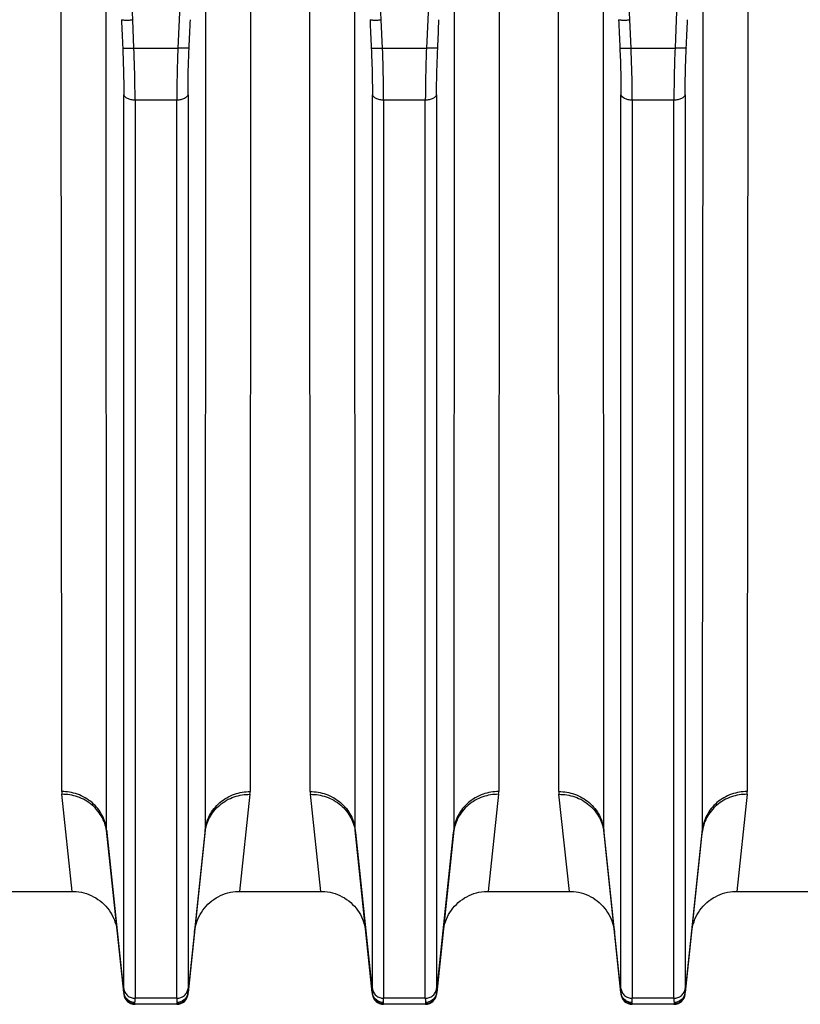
# Model space of a CAD drawing. Extents: x -1622 to 1181, y 8 to 1633.
# Tile 71 of 83: x 789 to 858, y 650 to 737. Entities that reach past the tile are written whole.
import ezdxf

# ---------------------------------------------------------------- set-up
doc = ezdxf.new("R2010")
doc.units = 0
doc.header["$LTSCALE"] = 65.395
doc.layers.get('0').update_dxf_attribs({"linetype": 'CONTINUOUS'})

msp = doc.modelspace()

# ---------------------------------------------------------------- linework, layer by layer
at = {"color": 9, "linetype": 'CONTINUOUS'}
for p, q in [((799.283, 737.405), (796.297, 805.498)), ((806.38, 805.498), (803.395, 737.405)), ((821.283, 737.405), (818.297, 805.498)), ((828.38, 805.498), (825.395, 737.405)), ((843.283, 737.405), (840.297, 805.498)), ((850.38, 805.498), (847.395, 737.405)), ((796.979, 665.678), (796.934, 744.208)), ((805.743, 744.208), (805.698, 665.678)), ((818.979, 665.678), (818.934, 744.208)), ((827.743, 744.208), (827.698, 665.678)), ((840.979, 665.678), (840.934, 744.208)), ((849.743, 744.208), (849.698, 665.678)), ((799.394, 734.903), (799.283, 737.405)), ((803.395, 737.405), (803.284, 734.903)), ((821.394, 734.903), (821.283, 737.405)), ((825.395, 737.405), (825.284, 734.903)), ((843.394, 734.903), (843.283, 737.405)), ((847.395, 737.405), (847.284, 734.903)), ((799.394, 734.903), (803.284, 734.903)), ((821.394, 734.903), (825.284, 734.903)), ((843.394, 734.903), (847.284, 734.903)), ((798.499, 651.647), (798.499, 730.783)), ((804.179, 730.784), (804.179, 651.647)), ((820.499, 651.647), (820.499, 730.783)), ((826.179, 730.784), (826.179, 651.647)), ((842.499, 651.647), (842.499, 730.783)), ((848.179, 730.784), (848.179, 651.647)), ((803.183, 730.306), (799.494, 730.306)), ((799.494, 730.306), (799.494, 650.795)), ((803.183, 650.795), (803.183, 730.306)), ((825.183, 730.306), (821.494, 730.306)), ((821.494, 730.306), (821.494, 650.795)), ((825.183, 650.795), (825.183, 730.306)), ((847.183, 730.306), (843.494, 730.306)), ((843.494, 730.306), (843.494, 650.795)), ((847.183, 650.795), (847.183, 730.306)), ((798.489, 651.309), (796.979, 665.678)), ((805.698, 665.678), (804.188, 651.309)), ((820.489, 651.309), (818.979, 665.678)), ((827.698, 665.678), (826.188, 651.309)), ((842.489, 651.309), (840.979, 665.678)), ((849.698, 665.678), (848.188, 651.309)), ((799.489, 650.259), (799.483, 650.318)), ((803.183, 650.795), (799.494, 650.795)), ((803.194, 650.318), (803.188, 650.259)), ((821.489, 650.259), (821.483, 650.318)), ((825.183, 650.795), (821.494, 650.795)), ((825.194, 650.318), (825.188, 650.259)), ((843.489, 650.259), (843.483, 650.318)), ((847.183, 650.795), (843.494, 650.795)), ((847.194, 650.318), (847.188, 650.259))]:
    msp.add_line(p, q, dxfattribs=at)
at = {"color": 2, "linetype": 'CONTINUOUS'}
for p, q in [((792.999, 669.094), (792.954, 745.993)), ((809.723, 745.993), (809.679, 669.094)), ((814.999, 669.094), (814.954, 745.993)), ((831.723, 745.993), (831.679, 669.094)), ((836.999, 669.094), (836.954, 745.993)), ((853.723, 745.993), (853.679, 669.094)), ((793.936, 660.259), (793.012, 668.849)), ((809.665, 668.849), (808.741, 660.259)), ((815.936, 660.259), (815.012, 668.849)), ((831.665, 668.849), (830.741, 660.259)), ((837.936, 660.259), (837.012, 668.849)), ((853.665, 668.849), (852.741, 660.259))]:
    msp.add_line(p, q, dxfattribs=at)
at = {"color": 6, "linetype": 'CONTINUOUS'}
for p, q in [((796.99, 665.469), (798.495, 651.154)), ((804.183, 651.154), (805.687, 665.469)), ((818.99, 665.469), (820.495, 651.154)), ((826.183, 651.154), (827.687, 665.469)), ((840.99, 665.469), (842.495, 651.154)), ((848.183, 651.154), (849.687, 665.469)), ((786.741, 660.259), (793.936, 660.259)), ((808.741, 660.259), (815.936, 660.259)), ((830.741, 660.259), (837.936, 660.259)), ((852.741, 660.259), (859.936, 660.259)), ((803.188, 650.259), (799.489, 650.259)), ((825.188, 650.259), (821.489, 650.259)), ((847.188, 650.259), (843.489, 650.259))]:
    msp.add_line(p, q, dxfattribs=at)
for points in [[(793.936, 660.259), (794.059, 660.257), (794.289, 660.243), (794.517, 660.216), (794.743, 660.177), (794.966, 660.124), (795.186, 660.058), (795.402, 659.98), (795.613, 659.89), (795.819, 659.788), (796.018, 659.674), (796.211, 659.549), (796.396, 659.413), (796.573, 659.267), (796.741, 659.11), (796.9, 658.945), (797.049, 658.77), (797.188, 658.588), (797.317, 658.397), (797.434, 658.2), (797.539, 657.996), (797.633, 657.786), (797.714, 657.572), (797.784, 657.353), (797.84, 657.13), (797.884, 656.904), (797.914, 656.677)], [(804.763, 656.677), (804.794, 656.904), (804.837, 657.13), (804.894, 657.353), (804.963, 657.572), (805.044, 657.786), (805.138, 657.996), (805.244, 658.2), (805.361, 658.397), (805.489, 658.588), (805.628, 658.77), (805.777, 658.945), (805.936, 659.11), (806.104, 659.267), (806.281, 659.413), (806.466, 659.549), (806.659, 659.674), (806.858, 659.788), (807.064, 659.89), (807.275, 659.98), (807.491, 660.058), (807.711, 660.124), (807.935, 660.177), (808.161, 660.216), (808.389, 660.243), (808.618, 660.257), (808.741, 660.259)], [(815.936, 660.259), (816.068, 660.257), (816.297, 660.243), (816.524, 660.215), (816.75, 660.175), (816.973, 660.122), (817.193, 660.056), (817.408, 659.978), (817.619, 659.888), (817.824, 659.785), (818.023, 659.671), (818.215, 659.546), (818.4, 659.41), (818.576, 659.264), (818.744, 659.108), (818.903, 658.942), (819.051, 658.768), (819.19, 658.585), (819.318, 658.395), (819.435, 658.198), (819.54, 657.994), (819.634, 657.785), (819.715, 657.57), (819.784, 657.352), (819.84, 657.129), (819.884, 656.904), (819.914, 656.677)], [(826.763, 656.677), (826.794, 656.904), (826.837, 657.129), (826.893, 657.352), (826.962, 657.57), (827.044, 657.785), (827.137, 657.994), (827.243, 658.198), (827.359, 658.395), (827.487, 658.585), (827.626, 658.768), (827.775, 658.942), (827.933, 659.108), (828.101, 659.264), (828.278, 659.41), (828.462, 659.546), (828.654, 659.671), (828.853, 659.785), (829.058, 659.888), (829.269, 659.978), (829.485, 660.056), (829.704, 660.122), (829.927, 660.175), (830.153, 660.215), (830.381, 660.243), (830.61, 660.257), (830.741, 660.259)], [(837.936, 660.259), (838.068, 660.257), (838.297, 660.243), (838.524, 660.215), (838.75, 660.175), (838.973, 660.122), (839.193, 660.056), (839.408, 659.978), (839.619, 659.888), (839.824, 659.785), (840.023, 659.671), (840.215, 659.546), (840.4, 659.41), (840.576, 659.264), (840.744, 659.108), (840.903, 658.942), (841.051, 658.768), (841.19, 658.585), (841.318, 658.395), (841.435, 658.198), (841.54, 657.994), (841.634, 657.785), (841.715, 657.57), (841.784, 657.352), (841.84, 657.129), (841.884, 656.904), (841.914, 656.677)], [(848.763, 656.677), (848.794, 656.904), (848.837, 657.129), (848.893, 657.352), (848.962, 657.57), (849.044, 657.785), (849.137, 657.994), (849.243, 658.198), (849.359, 658.395), (849.487, 658.585), (849.626, 658.768), (849.775, 658.942), (849.933, 659.108), (850.101, 659.264), (850.278, 659.41), (850.462, 659.546), (850.654, 659.671), (850.853, 659.785), (851.058, 659.888), (851.269, 659.978), (851.485, 660.056), (851.704, 660.122), (851.927, 660.175), (852.153, 660.215), (852.381, 660.243), (852.61, 660.257), (852.741, 660.259)]]:
    msp.add_lwpolyline(points, dxfattribs=at)
at = {"color": 2, "linetype": 'CONTINUOUS'}
for centre, radius, start, end in [((795.374, 669.099), 2.375, 180.13593, 186.06011), ((807.303, 669.099), 2.375, 353.93989, 359.86407), ((817.374, 669.099), 2.375, 180.13593, 186.06011), ((829.303, 669.099), 2.375, 353.93989, 359.86407), ((839.374, 669.099), 2.375, 180.13593, 186.06011), ((851.303, 669.099), 2.375, 353.93989, 359.86407), ((799.448, 651.406), 0.964, 185.74228, 190.60356), ((803.219, 651.407), 0.974, 344.80753, 354.23398), ((803.296, 651.243), 0.895, 1.73903, 4.23336), ((821.448, 651.406), 0.964, 185.74228, 190.60356), ((825.219, 651.407), 0.974, 344.80753, 354.23398), ((825.296, 651.243), 0.895, 1.73903, 4.23336), ((843.448, 651.406), 0.964, 185.74228, 190.60356), ((847.219, 651.407), 0.974, 344.80753, 354.23398), ((847.296, 651.243), 0.895, 1.73903, 4.23336)]:
    msp.add_arc(centre, radius, start, end, dxfattribs=at)
at = {"color": 9, "linetype": 'CONTINUOUS'}
for centre, start, end in [((799, 665.68), 180.03371, 185.98384), ((803.678, 665.68), 354.01616, 359.96629), ((821, 665.68), 180.03371, 185.98384), ((825.678, 665.68), 354.01616, 359.96629), ((843, 665.68), 180.03371, 185.98384), ((847.678, 665.68), 354.01616, 359.96629)]:
    msp.add_arc(centre, 2.021, start, end, dxfattribs=at)
at = {"color": 6, "linetype": 'CONTINUOUS'}
for centre, start, end in [((799.489, 651.259), 186.00001, 270), ((803.188, 651.259), 270, 354), ((821.489, 651.259), 186.00001, 270), ((825.188, 651.259), 270, 354), ((843.489, 651.259), 186.00001, 270), ((847.188, 651.259), 270, 354)]:
    msp.add_arc(centre, 1, start, end, dxfattribs=at)
at = {"color": 9, "linetype": 'CONTINUOUS'}
for points in [[(798.288, 737.425), (798.324, 736.59), (798.361, 735.756), (798.399, 734.922)], [(804.279, 734.922), (804.316, 735.756), (804.353, 736.59), (804.39, 737.425)], [(820.288, 737.425), (820.324, 736.59), (820.361, 735.756), (820.399, 734.922)], [(826.279, 734.922), (826.316, 735.756), (826.353, 736.59), (826.39, 737.425)], [(842.288, 737.425), (842.324, 736.59), (842.361, 735.756), (842.399, 734.922)], [(848.279, 734.922), (848.316, 735.756), (848.353, 736.59), (848.39, 737.425)]]:
    msp.add_open_spline(points, degree=3, dxfattribs=at)
at = {"color": 6, "linetype": 'CONTINUOUS'}
for points in [[(798.288, 737.425), (798.297, 737.418), (798.332, 737.411), (798.397, 737.402), (798.493, 737.397), (798.616, 737.393), (798.762, 737.392), (798.987, 737.394), (799.162, 737.399), (799.283, 737.405)], [(820.288, 737.425), (820.297, 737.418), (820.332, 737.411), (820.397, 737.402), (820.493, 737.397), (820.616, 737.393), (820.762, 737.392), (820.987, 737.394), (821.162, 737.399), (821.283, 737.405)], [(842.288, 737.425), (842.297, 737.418), (842.332, 737.411), (842.397, 737.402), (842.493, 737.397), (842.616, 737.393), (842.762, 737.392), (842.987, 737.394), (843.162, 737.399), (843.283, 737.405)]]:
    msp.add_open_spline(points, degree=3, knots=[0, 0, 0, 0, 0.035333, 0.1024, 0.199746, 0.32428, 0.471855, 0.637489, 1, 1, 1, 1], dxfattribs=at)
at = {"color": 9, "linetype": 'CONTINUOUS'}
for points, knots in [([(798.399, 734.923), (798.415, 734.56), (798.47, 733.181), (798.499, 731.8), (798.499, 730.783)], [0, 0, 0, 0, 0.263006, 1, 1, 1, 1]), ([(798.399, 734.922), (798.407, 734.916), (798.44, 734.909), (798.503, 734.9), (798.601, 734.894), (798.728, 734.89), (798.879, 734.889), (799.104, 734.892), (799.277, 734.898), (799.394, 734.903)], [0, 0, 0, 0, 0.032317, 0.096482, 0.194812, 0.324121, 0.478887, 0.649697, 1, 1, 1, 1]), ([(799.494, 730.306), (799.494, 730.664), (799.484, 732.196), (799.441, 733.729), (799.394, 734.903)], [0, 0, 0, 0, 0.233224, 1, 1, 1, 1]), ([(803.284, 734.903), (803.267, 734.5), (803.212, 732.968), (803.183, 731.436), (803.183, 730.306)], [0, 0, 0, 0, 0.263044, 1, 1, 1, 1]), ([(804.279, 734.922), (804.27, 734.916), (804.237, 734.909), (804.174, 734.9), (804.076, 734.894), (803.95, 734.89), (803.798, 734.889), (803.573, 734.892), (803.4, 734.898), (803.284, 734.903)], [0, 0, 0, 0, 0.032317, 0.096482, 0.194812, 0.324121, 0.478887, 0.649697, 1, 1, 1, 1]), ([(804.179, 730.784), (804.179, 731.105), (804.188, 732.485), (804.231, 733.865), (804.279, 734.922)], [0, 0, 0, 0, 0.233209, 1, 1, 1, 1]), ([(820.399, 734.923), (820.415, 734.56), (820.47, 733.181), (820.499, 731.8), (820.499, 730.783)], [0, 0, 0, 0, 0.263006, 1, 1, 1, 1]), ([(820.399, 734.922), (820.407, 734.916), (820.44, 734.909), (820.503, 734.9), (820.601, 734.894), (820.728, 734.89), (820.879, 734.889), (821.104, 734.892), (821.277, 734.898), (821.394, 734.903)], [0, 0, 0, 0, 0.032317, 0.096482, 0.194812, 0.324121, 0.478887, 0.649697, 1, 1, 1, 1]), ([(821.494, 730.306), (821.494, 730.664), (821.484, 732.196), (821.441, 733.729), (821.394, 734.903)], [0, 0, 0, 0, 0.233224, 1, 1, 1, 1]), ([(825.284, 734.903), (825.267, 734.5), (825.212, 732.968), (825.183, 731.436), (825.183, 730.306)], [0, 0, 0, 0, 0.263044, 1, 1, 1, 1]), ([(826.279, 734.922), (826.27, 734.916), (826.237, 734.909), (826.174, 734.9), (826.076, 734.894), (825.95, 734.89), (825.798, 734.889), (825.573, 734.892), (825.4, 734.898), (825.284, 734.903)], [0, 0, 0, 0, 0.032317, 0.096482, 0.194812, 0.324121, 0.478887, 0.649697, 1, 1, 1, 1]), ([(826.179, 730.784), (826.179, 731.105), (826.188, 732.485), (826.231, 733.865), (826.279, 734.922)], [0, 0, 0, 0, 0.233209, 1, 1, 1, 1]), ([(842.399, 734.923), (842.415, 734.56), (842.47, 733.181), (842.499, 731.8), (842.499, 730.783)], [0, 0, 0, 0, 0.263006, 1, 1, 1, 1]), ([(842.399, 734.922), (842.407, 734.916), (842.44, 734.909), (842.503, 734.9), (842.601, 734.894), (842.728, 734.89), (842.879, 734.889), (843.104, 734.892), (843.277, 734.898), (843.394, 734.903)], [0, 0, 0, 0, 0.032317, 0.096482, 0.194812, 0.324121, 0.478887, 0.649697, 1, 1, 1, 1]), ([(843.494, 730.306), (843.494, 730.664), (843.484, 732.196), (843.441, 733.729), (843.394, 734.903)], [0, 0, 0, 0, 0.233224, 1, 1, 1, 1]), ([(847.284, 734.903), (847.267, 734.5), (847.212, 732.968), (847.183, 731.436), (847.183, 730.306)], [0, 0, 0, 0, 0.263044, 1, 1, 1, 1]), ([(848.279, 734.922), (848.27, 734.916), (848.237, 734.909), (848.174, 734.9), (848.076, 734.894), (847.95, 734.89), (847.798, 734.889), (847.573, 734.892), (847.4, 734.898), (847.284, 734.903)], [0, 0, 0, 0, 0.032317, 0.096482, 0.194812, 0.324121, 0.478887, 0.649697, 1, 1, 1, 1]), ([(848.179, 730.784), (848.179, 731.105), (848.188, 732.485), (848.231, 733.865), (848.279, 734.922)], [0, 0, 0, 0, 0.233209, 1, 1, 1, 1]), ([(799.494, 730.306), (799.377, 730.306), (799.202, 730.322), (798.978, 730.379), (798.73, 730.473), (798.528, 730.629), (798.499, 730.783)], [0, 0, 0, 0, 0.301639, 0.452764, 0.595429, 1, 1, 1, 1]), ([(804.179, 730.783), (804.15, 730.629), (803.947, 730.473), (803.7, 730.379), (803.475, 730.322), (803.3, 730.306), (803.183, 730.306)], [0, 0, 0, 0, 0.404571, 0.547236, 0.698361, 1, 1, 1, 1]), ([(821.494, 730.306), (821.377, 730.306), (821.202, 730.322), (820.978, 730.379), (820.73, 730.473), (820.528, 730.629), (820.499, 730.783)], [0, 0, 0, 0, 0.301639, 0.452764, 0.595429, 1, 1, 1, 1]), ([(826.179, 730.783), (826.15, 730.629), (825.947, 730.473), (825.7, 730.379), (825.475, 730.322), (825.3, 730.306), (825.183, 730.306)], [0, 0, 0, 0, 0.404571, 0.547236, 0.698361, 1, 1, 1, 1]), ([(843.494, 730.306), (843.377, 730.306), (843.202, 730.322), (842.978, 730.379), (842.73, 730.473), (842.528, 730.629), (842.499, 730.783)], [0, 0, 0, 0, 0.301639, 0.452764, 0.595429, 1, 1, 1, 1]), ([(848.179, 730.783), (848.15, 730.629), (847.947, 730.473), (847.7, 730.379), (847.475, 730.322), (847.3, 730.306), (847.183, 730.306)], [0, 0, 0, 0, 0.404571, 0.547236, 0.698361, 1, 1, 1, 1]), ([(796.979, 665.678), (796.932, 666.124), (796.655, 667.045), (795.737, 668.192), (794.444, 668.93), (793.469, 669.094), (792.999, 669.094)], [0, 0, 0, 0, 0.235421, 0.491721, 0.753101, 1, 1, 1, 1]), ([(796.99, 665.469), (796.943, 665.914), (796.667, 666.832), (795.749, 667.973), (794.455, 668.7), (793.481, 668.854), (793.012, 668.849)], [0, 0, 0, 0, 0.235812, 0.491818, 0.752853, 1, 1, 1, 1]), ([(805.687, 665.469), (805.734, 665.914), (806.01, 666.833), (806.929, 667.974), (808.222, 668.7), (809.196, 668.854), (809.665, 668.849)], [0, 0, 0, 0, 0.235816, 0.491823, 0.752856, 1, 1, 1, 1]), ([(805.698, 665.678), (805.745, 666.124), (806.022, 667.045), (806.941, 668.192), (808.233, 668.93), (809.208, 669.094), (809.679, 669.094)], [0, 0, 0, 0, 0.23542, 0.491719, 0.753099, 1, 1, 1, 1]), ([(814.999, 669.094), (815.469, 669.094), (816.444, 668.93), (817.737, 668.192), (818.655, 667.045), (818.932, 666.124), (818.979, 665.678)], [0, 0, 0, 0, 0.246901, 0.508281, 0.76458, 1, 1, 1, 1]), ([(815.012, 668.849), (815.481, 668.854), (816.455, 668.7), (817.749, 667.974), (818.667, 666.833), (818.943, 665.914), (818.99, 665.469)], [0, 0, 0, 0, 0.247144, 0.508177, 0.764184, 1, 1, 1, 1]), ([(831.665, 668.849), (831.196, 668.854), (830.222, 668.7), (828.929, 667.973), (828.01, 666.832), (827.734, 665.914), (827.687, 665.469)], [0, 0, 0, 0, 0.247147, 0.508182, 0.764188, 1, 1, 1, 1]), ([(831.679, 669.094), (831.208, 669.094), (830.233, 668.93), (828.941, 668.192), (828.022, 667.045), (827.745, 666.124), (827.698, 665.678)], [0, 0, 0, 0, 0.246899, 0.508279, 0.764579, 1, 1, 1, 1]), ([(836.999, 669.094), (837.469, 669.094), (838.444, 668.93), (839.737, 668.192), (840.655, 667.045), (840.932, 666.124), (840.979, 665.678)], [0, 0, 0, 0, 0.246901, 0.508281, 0.76458, 1, 1, 1, 1]), ([(837.012, 668.849), (837.481, 668.854), (838.455, 668.7), (839.749, 667.974), (840.667, 666.833), (840.943, 665.914), (840.99, 665.469)], [0, 0, 0, 0, 0.247144, 0.508177, 0.764184, 1, 1, 1, 1]), ([(853.665, 668.849), (853.196, 668.854), (852.222, 668.7), (850.929, 667.973), (850.01, 666.832), (849.734, 665.914), (849.687, 665.469)], [0, 0, 0, 0, 0.247147, 0.508182, 0.764188, 1, 1, 1, 1]), ([(853.679, 669.094), (853.208, 669.094), (852.233, 668.93), (850.941, 668.192), (850.022, 667.045), (849.745, 666.124), (849.698, 665.678)], [0, 0, 0, 0, 0.246899, 0.508279, 0.764579, 1, 1, 1, 1]), ([(798.499, 651.647), (798.499, 651.613), (798.498, 651.5), (798.495, 651.387), (798.489, 651.309)], [0, 0, 0, 0, 0.303573, 1, 1, 1, 1]), ([(798.499, 651.647), (798.511, 651.536), (798.58, 651.306), (798.809, 651.02), (799.133, 650.836), (799.376, 650.795), (799.494, 650.795)], [0, 0, 0, 0, 0.235193, 0.491406, 0.752889, 1, 1, 1, 1]), ([(803.183, 650.795), (803.301, 650.795), (803.545, 650.836), (803.868, 651.02), (804.097, 651.306), (804.167, 651.536), (804.179, 651.647)], [0, 0, 0, 0, 0.247111, 0.508594, 0.764807, 1, 1, 1, 1]), ([(804.188, 651.309), (804.186, 651.331), (804.18, 651.444), (804.179, 651.557), (804.179, 651.647)], [0, 0, 0, 0, 0.196193, 1, 1, 1, 1]), ([(820.499, 651.647), (820.499, 651.613), (820.498, 651.5), (820.495, 651.387), (820.489, 651.309)], [0, 0, 0, 0, 0.303573, 1, 1, 1, 1]), ([(820.499, 651.647), (820.511, 651.536), (820.58, 651.306), (820.809, 651.02), (821.133, 650.836), (821.376, 650.795), (821.494, 650.795)], [0, 0, 0, 0, 0.235193, 0.491406, 0.752889, 1, 1, 1, 1]), ([(825.183, 650.795), (825.301, 650.795), (825.545, 650.836), (825.868, 651.02), (826.097, 651.306), (826.167, 651.536), (826.179, 651.647)], [0, 0, 0, 0, 0.247111, 0.508594, 0.764807, 1, 1, 1, 1]), ([(826.188, 651.309), (826.186, 651.331), (826.18, 651.444), (826.179, 651.557), (826.179, 651.647)], [0, 0, 0, 0, 0.196193, 1, 1, 1, 1]), ([(842.499, 651.647), (842.499, 651.613), (842.498, 651.5), (842.495, 651.387), (842.489, 651.309)], [0, 0, 0, 0, 0.303573, 1, 1, 1, 1]), ([(842.499, 651.647), (842.511, 651.536), (842.58, 651.306), (842.809, 651.02), (843.133, 650.836), (843.376, 650.795), (843.494, 650.795)], [0, 0, 0, 0, 0.235193, 0.491406, 0.752889, 1, 1, 1, 1]), ([(847.183, 650.795), (847.301, 650.795), (847.545, 650.836), (847.868, 651.02), (848.097, 651.306), (848.167, 651.536), (848.179, 651.647)], [0, 0, 0, 0, 0.247111, 0.508594, 0.764807, 1, 1, 1, 1]), ([(848.188, 651.309), (848.186, 651.331), (848.18, 651.444), (848.179, 651.557), (848.179, 651.647)], [0, 0, 0, 0, 0.196193, 1, 1, 1, 1]), ([(799.484, 650.419), (799.486, 650.444), (799.493, 650.569), (799.494, 650.694), (799.494, 650.795)], [0, 0, 0, 0, 0.19609, 1, 1, 1, 1]), ([(803.183, 650.795), (803.183, 650.757), (803.184, 650.632), (803.187, 650.506), (803.193, 650.419)], [0, 0, 0, 0, 0.303672, 1, 1, 1, 1]), ([(821.484, 650.419), (821.486, 650.444), (821.493, 650.569), (821.494, 650.694), (821.494, 650.795)], [0, 0, 0, 0, 0.19609, 1, 1, 1, 1]), ([(825.183, 650.795), (825.183, 650.757), (825.184, 650.632), (825.187, 650.506), (825.193, 650.419)], [0, 0, 0, 0, 0.303672, 1, 1, 1, 1]), ([(843.484, 650.419), (843.486, 650.444), (843.493, 650.569), (843.494, 650.694), (843.494, 650.795)], [0, 0, 0, 0, 0.19609, 1, 1, 1, 1]), ([(847.183, 650.795), (847.183, 650.757), (847.184, 650.632), (847.187, 650.506), (847.193, 650.419)], [0, 0, 0, 0, 0.303672, 1, 1, 1, 1])]:
    msp.add_open_spline(points, degree=3, knots=knots, dxfattribs=at)
at = {"color": 2, "linetype": 'CONTINUOUS'}
for points, knots in [([(798.489, 651.309), (798.489, 651.299), (798.487, 651.265), (798.486, 651.231), (798.489, 651.207)], [0, 0, 0, 0, 0.291566, 1, 1, 1, 1]), ([(798.489, 651.207), (798.502, 651.087), (798.572, 650.849), (798.799, 650.555), (799.117, 650.362), (799.362, 650.318), (799.483, 650.318)], [0, 0, 0, 0, 0.24935, 0.499054, 0.749306, 1, 1, 1, 1]), ([(799.484, 650.419), (799.374, 650.42), (799.144, 650.458), (798.835, 650.629), (798.603, 650.899), (798.521, 651.119), (798.501, 651.228)], [0, 0, 0, 0, 0.240982, 0.4985, 0.756686, 1, 1, 1, 1]), ([(804.159, 651.152), (804.103, 650.944), (803.842, 650.561), (803.404, 650.42), (803.193, 650.419)], [0, 0, 0, 0, 0.50454, 1, 1, 1, 1]), ([(803.194, 650.318), (803.315, 650.318), (803.56, 650.362), (803.878, 650.555), (804.105, 650.849), (804.176, 651.087), (804.188, 651.207)], [0, 0, 0, 0, 0.250673, 0.500909, 0.750629, 1, 1, 1, 1]), ([(804.188, 651.207), (804.189, 651.212), (804.191, 651.233), (804.191, 651.254), (804.19, 651.27)], [0, 0, 0, 0, 0.220796, 1, 1, 1, 1]), ([(820.489, 651.309), (820.489, 651.299), (820.487, 651.265), (820.486, 651.231), (820.489, 651.207)], [0, 0, 0, 0, 0.291566, 1, 1, 1, 1]), ([(820.489, 651.207), (820.502, 651.087), (820.572, 650.849), (820.799, 650.555), (821.117, 650.362), (821.362, 650.318), (821.483, 650.318)], [0, 0, 0, 0, 0.24935, 0.499054, 0.749306, 1, 1, 1, 1]), ([(821.484, 650.419), (821.374, 650.42), (821.144, 650.458), (820.835, 650.629), (820.603, 650.899), (820.521, 651.119), (820.501, 651.228)], [0, 0, 0, 0, 0.240982, 0.4985, 0.756686, 1, 1, 1, 1]), ([(826.159, 651.152), (826.103, 650.944), (825.842, 650.561), (825.404, 650.42), (825.193, 650.419)], [0, 0, 0, 0, 0.50454, 1, 1, 1, 1]), ([(825.194, 650.318), (825.315, 650.318), (825.56, 650.362), (825.878, 650.555), (826.105, 650.849), (826.176, 651.087), (826.188, 651.207)], [0, 0, 0, 0, 0.250673, 0.500909, 0.750629, 1, 1, 1, 1]), ([(826.188, 651.207), (826.189, 651.212), (826.191, 651.233), (826.191, 651.254), (826.19, 651.27)], [0, 0, 0, 0, 0.220796, 1, 1, 1, 1]), ([(842.489, 651.309), (842.489, 651.299), (842.487, 651.265), (842.486, 651.231), (842.489, 651.207)], [0, 0, 0, 0, 0.291566, 1, 1, 1, 1]), ([(842.489, 651.207), (842.502, 651.087), (842.572, 650.849), (842.799, 650.555), (843.117, 650.362), (843.362, 650.318), (843.483, 650.318)], [0, 0, 0, 0, 0.24935, 0.499054, 0.749306, 1, 1, 1, 1]), ([(843.484, 650.419), (843.374, 650.42), (843.144, 650.458), (842.835, 650.629), (842.603, 650.899), (842.521, 651.119), (842.501, 651.228)], [0, 0, 0, 0, 0.240982, 0.4985, 0.756686, 1, 1, 1, 1]), ([(848.159, 651.152), (848.103, 650.944), (847.842, 650.561), (847.404, 650.42), (847.193, 650.419)], [0, 0, 0, 0, 0.50454, 1, 1, 1, 1]), ([(847.194, 650.318), (847.315, 650.318), (847.56, 650.362), (847.878, 650.555), (848.105, 650.849), (848.176, 651.087), (848.188, 651.207)], [0, 0, 0, 0, 0.250673, 0.500909, 0.750629, 1, 1, 1, 1]), ([(848.188, 651.207), (848.189, 651.212), (848.191, 651.233), (848.191, 651.254), (848.19, 651.27)], [0, 0, 0, 0, 0.220796, 1, 1, 1, 1]), ([(799.483, 650.318), (799.483, 650.325), (799.481, 650.358), (799.482, 650.392), (799.484, 650.419)], [0, 0, 0, 0, 0.204363, 1, 1, 1, 1]), ([(803.193, 650.419), (803.194, 650.409), (803.196, 650.376), (803.196, 650.341), (803.194, 650.318)], [0, 0, 0, 0, 0.296126, 1, 1, 1, 1]), ([(821.483, 650.318), (821.483, 650.325), (821.481, 650.358), (821.482, 650.392), (821.484, 650.419)], [0, 0, 0, 0, 0.204363, 1, 1, 1, 1]), ([(825.193, 650.419), (825.194, 650.409), (825.196, 650.376), (825.196, 650.341), (825.194, 650.318)], [0, 0, 0, 0, 0.296126, 1, 1, 1, 1]), ([(843.483, 650.318), (843.483, 650.325), (843.481, 650.358), (843.482, 650.392), (843.484, 650.419)], [0, 0, 0, 0, 0.204363, 1, 1, 1, 1]), ([(847.193, 650.419), (847.194, 650.409), (847.196, 650.376), (847.196, 650.341), (847.194, 650.318)], [0, 0, 0, 0, 0.296126, 1, 1, 1, 1])]:
    msp.add_open_spline(points, degree=3, knots=knots, dxfattribs=at)

doc.saveas('drawing.dxf')
